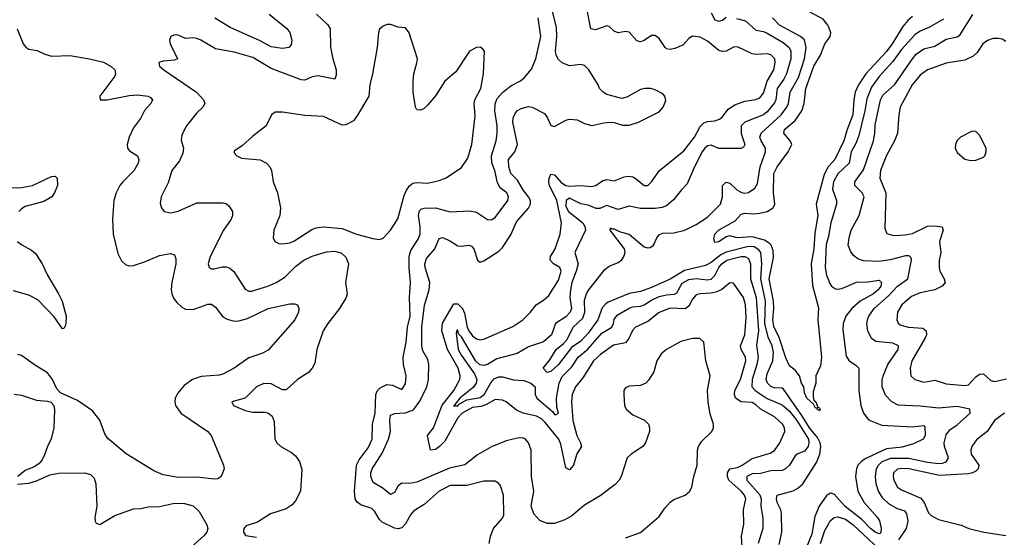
# Model space of a CAD drawing. Header units: inches. Extents: x 1694797 to 1849917, y 907313 to 1017959.
# Tile 183 of 256: x 1755660 to 1760942, y 941223 to 943999. Entities that reach past the tile are written whole.
import ezdxf

# ---------------------------------------------------------------- set-up
doc = ezdxf.new("R2010")
doc.units = ezdxf.units.IN
doc.header["$MEASUREMENT"] = 0
doc.layers.add('B7954', color=7, linetype='Continuous')
doc.layers.add('B7964', color=7, linetype='Continuous')

msp = doc.modelspace()

# ---------------------------------------------------------------- linework, layer by layer
at = {"layer": 'B7954', "color": 5}
for points, elevation in [([(1760000, 943959.4), (1759996.2, 943970), (1759970, 944001.5), (1759890, 944045.5), (1759855.6, 944055.6), (1759839.2, 944070), (1759831.7, 944151.7), (1759770, 944242.4), (1759743.5, 944270), (1759710, 944291.6), (1759670, 944307.9), (1759596.2, 944316.2), (1759582.9, 944322.9), (1759579.7, 944330), (1759584.2, 944350), (1759582.2, 944370), (1759569.3, 944410), (1759602.7, 944417.3), (1759700.6, 944420.6), (1759770, 944406.4), (1759810, 944409.1), (1759910, 944395.9), (1759990, 944344.1), (1760000, 944341.8)], 720), ([(1758910, 941220.2), (1758990, 941249.1), (1759090, 941334.9), (1759120.3, 941379.7), (1759150, 941411.3), (1759170, 941426.4), (1759229.8, 941450.2), (1759255.6, 941470), (1759266.7, 941493.3), (1759277, 941550), (1759295, 941610), (1759296.2, 941690), (1759301.9, 941710), (1759320.2, 941739.8), (1759373.3, 941790), (1759382, 941810), (1759382.8, 941830), (1759364.2, 941884.2), (1759353.2, 941950), (1759349.9, 942010.1), (1759363.4, 942090), (1759340.6, 942170), (1759330.5, 942270.5), (1759309.1, 942289.1), (1759270, 942289.9), (1759207.2, 942272.8), (1759130, 942229.9), (1759103.5, 942210), (1759077.5, 942170), (1759061.3, 942110), (1759033.9, 942066.1), (1759018.5, 942050), (1758990, 942038), (1758930, 942033.8), (1758910, 942024.5), (1758901.1, 942010), (1758900.9, 941990), (1758905.5, 941930), (1758914.3, 941910), (1758950, 941879.7), (1759011.4, 941851.4), (1759033, 941830), (1759039.3, 941810), (1759038.2, 941790), (1759017.8, 941730), (1759002.7, 941710), (1758939.6, 941670), (1758919.2, 941650), (1758887.1, 941550), (1758876, 941530), (1758854.2, 941505.8), (1758773.7, 941446.3), (1758690, 941396.3), (1758621.3, 941338.7), (1758583.8, 941316.2), (1758530, 941298), (1758490, 941297.6), (1758450, 941313.1), (1758418.6, 941350), (1758404.2, 941390), (1758418.3, 941470), (1758405.2, 941550), (1758403.4, 941690), (1758389.8, 941730), (1758371.7, 941751.7), (1758356.6, 941756.6), (1758330, 941755.8), (1758270, 941740.7), (1758191.2, 941708.8), (1758115.2, 941664.8), (1758048.5, 941611.5), (1757966.4, 941593.6), (1757790, 941518.7), (1757751.3, 941511.3), (1757710, 941513), (1757690, 941498.8), (1757670, 941464.4), (1757650, 941453.5), (1757610, 941485), (1757556.4, 941516.4), (1757544.4, 941550), (1757544.3, 941570), (1757551.4, 941590), (1757604.7, 941675.3), (1757638.9, 941750), (1757648.7, 941790), (1757645, 941850), (1757650, 941879.2), (1757670, 941887.8), (1757730, 941890.4), (1757772.5, 941907.5), (1757806.5, 941953.5), (1757845.1, 942030), (1757852.5, 942070), (1757855.8, 942150), (1757850, 942176.5), (1757823, 942223), (1757817.2, 942250), (1757818.3, 942350), (1757831.2, 942468.8), (1757856.3, 942550), (1757861.1, 942590), (1757835, 942670), (1757833.1, 942690), (1757841.9, 942718.1), (1757887.3, 942770), (1757910, 942826), (1757930, 942831.7), (1757972.1, 942812.1), (1758010, 942786.4), (1758030, 942784), (1758070, 942790.1), (1758084, 942784), (1758097, 942770), (1758116.5, 942710), (1758130, 942698.3), (1758150, 942706.9), (1758230, 942757.9), (1758250, 942778.3), (1758295.2, 942844.8), (1758325.4, 942914.6), (1758390, 942989.5), (1758399.7, 943010), (1758400.1, 943030), (1758389.9, 943050), (1758362.9, 943082.9), (1758330, 943138.2), (1758294.6, 943174.6), (1758283.3, 943210), (1758281.5, 943250), (1758315.8, 943290), (1758329.9, 943330), (1758306.2, 943450), (1758307.6, 943472.4), (1758319.7, 943500.3), (1758330, 943512.7), (1758350, 943524), (1758390, 943533.5), (1758410, 943530.9), (1758475.9, 943495.9), (1758492.5, 943472.5), (1758510, 943432.4), (1758530, 943427.3), (1758590, 943461.3), (1758610, 943466.7), (1758650, 943462), (1758690, 943443.5), (1758730, 943432.2), (1758793.4, 943446.6), (1758830, 943449.4), (1758850, 943448.4), (1758894.6, 943434.6), (1758930, 943433.5), (1758980.5, 943450), (1759090, 943506.2), (1759112.9, 943530), (1759126.3, 943566.3), (1759120.5, 943590), (1759110, 943601.3), (1759070, 943622.9), (1759046, 943630), (1759014, 943630), (1758990, 943624.2), (1758916.7, 943583.3), (1758890, 943577.4), (1758810, 943597.4), (1758789.7, 943610), (1758769.7, 943630), (1758763.1, 943650), (1758712.6, 943730), (1758690, 943753.9), (1758670, 943759.6), (1758610, 943752.2), (1758570, 943768.2), (1758550, 943785.6), (1758537.9, 943810), (1758534.3, 943830), (1758542.1, 943910), (1758540.1, 943960.1), (1758503.1, 944110)], 820), ([(1757253.1, 944030), (1757312.8, 943972.8), (1757324.9, 943950), (1757328.3, 943851.7), (1757339.8, 943790), (1757358.1, 943730), (1757358.7, 943701.3), (1757350, 943681), (1757261.6, 943698.4), (1757230, 943692.9), (1757190, 943675.6), (1757170, 943677.6), (1757010, 943737.7), (1756910, 943796.7), (1756810, 943824.5), (1756710, 943842.7), (1756631.3, 943890), (1756610, 943898.4), (1756590, 943901.5), (1756550, 943898.4), (1756510, 943916), (1756490, 943919), (1756470.9, 943909.1), (1756464, 943890), (1756467.7, 943870), (1756506, 943790), (1756490, 943782.9), (1756430, 943777.6), (1756406, 943770), (1756410.5, 943750), (1756434, 943730), (1756609.3, 943610), (1756645.8, 943570), (1756653.1, 943550), (1756642, 943530), (1756610, 943500.5), (1756554.9, 943430), (1756530, 943381.2), (1756526, 943354), (1756538.6, 943310), (1756536.2, 943283.8), (1756518.1, 943241.9), (1756476.5, 943190), (1756456.3, 943123.7), (1756418.7, 943050), (1756414.4, 943014.4), (1756420.5, 942990), (1756436, 942970), (1756470, 942963.6), (1756510, 942972.6), (1756610, 943016.5), (1756750, 943017.7), (1756770, 943011.8), (1756782, 943002), (1756801.1, 942970), (1756802.3, 942950), (1756794, 942930), (1756754, 942870), (1756682.3, 942730), (1756670.4, 942690), (1756677.3, 942670), (1756690, 942663.7), (1756704, 942664), (1756746.5, 942673.5), (1756770, 942673.8), (1756787.2, 942667.2), (1756808.1, 942648.1), (1756870, 942553.4), (1756890, 942543.9), (1756904, 942544), (1756991.6, 942570), (1757036.9, 942590), (1757081.9, 942618.1), (1757141.6, 942678.4), (1757184.8, 942710), (1757230, 942730.7), (1757305.4, 942754.6), (1757350, 942757.7), (1757387.3, 942747.3), (1757410, 942726.7), (1757423.5, 942690), (1757408.7, 942590), (1757417.7, 942530), (1757411.5, 942510), (1757376.5, 942450), (1757312.4, 942370), (1757288, 942330), (1757253.8, 942230), (1757243.2, 942156.8), (1757230, 942129.6), (1757210, 942108), (1757150, 942069.6), (1757090, 942015.1), (1757070, 942014.5), (1757010, 942046), (1756970, 942047.8), (1756930, 942029.5), (1756870, 941969.2), (1756798, 941950), (1756806.8, 941930), (1756870, 941903), (1756910, 941894), (1756975.1, 941895.1), (1756991.3, 941891.3), (1757013.7, 941873.7), (1757025.2, 941845.2), (1757029, 941750), (1757038.9, 941730), (1757060.4, 941710), (1757118.2, 941678.2), (1757140.2, 941660.2), (1757161.3, 941630), (1757173.2, 941586.8), (1757166.7, 941470), (1757140.2, 941419.8), (1757122.1, 941397.9), (1757090, 941375.3), (1757004.9, 941350), (1756935.1, 941304.9), (1756875.6, 941284.4), (1756862, 941270), (1756860.4, 941250), (1756872.3, 941232.3), (1756930, 941223.2)], 840), ([(1756997.7, 944030), (1757092.5, 943952.5), (1757110.2, 943930), (1757119.6, 943890), (1757115.6, 943864.4), (1757104, 943850), (1757070, 943844.6), (1757010, 943854.3), (1756947.5, 943887.5), (1756790, 943957.8), (1756706.8, 944006.8)], 820), ([(1759535.5, 941170), (1759532.4, 941230), (1759545.4, 941294.6), (1759543.7, 941370), (1759556, 941430), (1759548.2, 941450), (1759529.9, 941470), (1759463.5, 941530), (1759457, 941550), (1759457.3, 941570), (1759469.6, 941590.4), (1759510, 941598.5), (1759535.2, 941610), (1759590, 941646.8), (1759685.6, 941674.4), (1759710, 941689.5), (1759737.8, 941730), (1759765.5, 941790), (1759762.6, 941810), (1759751.7, 941830), (1759709.1, 941870), (1759632, 941912), (1759610, 941934.1), (1759590, 941946.8), (1759530, 941950.8), (1759500.9, 941970), (1759495.4, 941990), (1759497.3, 942010), (1759527.5, 942070), (1759555, 942170), (1759554.2, 942190), (1759531.3, 942230), (1759527.7, 942250), (1759550.7, 942310), (1759557.3, 942402.7), (1759553.4, 942470), (1759543.7, 942510), (1759490, 942586.9), (1759470, 942587.3), (1759427.7, 942552.3), (1759400.6, 942539.4), (1759370, 942532.2), (1759310.6, 942529.4), (1759290, 942523.2), (1759270, 942500.9), (1759250, 942463.7), (1759230, 942448.5), (1759150, 942451.5), (1759091.5, 942428.5), (1759030, 942380.9), (1758963.5, 942350), (1758947.1, 942332.9), (1758927.1, 942290), (1758910, 942266.9), (1758845.6, 942254.4), (1758775.5, 942204.5), (1758737.5, 942170), (1758680.5, 942079.5), (1758641.9, 942030), (1758624.8, 941990), (1758620.5, 941950), (1758628.3, 941850), (1758648.8, 941768.8), (1758668.6, 941730), (1758673.5, 941710), (1758649.7, 941670.3), (1758630.4, 941609.6), (1758610, 941584.8), (1758590, 941596.2), (1758562.6, 941722.6), (1758551.9, 941750), (1758479.8, 941839.8), (1758458.7, 941858.7), (1758432.5, 941872.5), (1758361.1, 941890), (1758325, 941905), (1758270, 941949.3), (1758250, 941959.3), (1758210, 941961.9), (1758164.5, 941935.5), (1758134.3, 941925.7), (1758090, 941919.2), (1758034.7, 941890), (1758010, 941863.3), (1757941.5, 941738.5), (1757912.7, 941710), (1757890, 941695), (1757864.8, 941690), (1757848, 941770), (1757880.6, 941810), (1757927.2, 941932.8), (1757989.9, 942010), (1758020.7, 942070), (1758022.3, 942090), (1758011.6, 942130), (1757954.9, 942230), (1757924.9, 942330), (1757929, 942371), (1757990, 942476.1), (1758010, 942475.8), (1758035.1, 942450), (1758046.2, 942426.2), (1758061.4, 942350), (1758070, 942330.1), (1758090, 942304.4), (1758110, 942287.8), (1758130, 942283.2), (1758150, 942286.7), (1758305.8, 942354.2), (1758359.8, 942390), (1758399.8, 942430), (1758430.6, 942469.4), (1758470, 942494.7), (1758499.4, 942520.6), (1758550, 942602.3), (1758564.1, 942650), (1758558.4, 942670), (1758524, 942690), (1758505.3, 942710), (1758507.3, 942730), (1758532.2, 942770), (1758559.9, 942850), (1758566.6, 942910), (1758540.8, 943030), (1758502.9, 943110), (1758498.5, 943130), (1758500.5, 943150), (1758510, 943171.5), (1758530, 943168.3), (1758565.6, 943125.6), (1758590, 943110.1), (1758610, 943106.2), (1758670, 943110.6), (1758730, 943104.1), (1758750, 943110.8), (1758790, 943136.3), (1758810, 943141.9), (1758850, 943135.9), (1758903.5, 943156.5), (1758930, 943159.8), (1758950, 943156.1), (1758966.8, 943146.8), (1759010, 943110.2), (1759030, 943110.2), (1759050, 943130.3), (1759092.9, 943190), (1759223.8, 943296.2), (1759280.4, 943370), (1759310, 943427), (1759330, 943445.9), (1759350, 943453.8), (1759390, 943457.4), (1759414.8, 943465.2), (1759430, 943478.2), (1759461, 943519), (1759496.6, 943543.4), (1759550, 943562.4), (1759610, 943570.7), (1759630, 943580.5), (1759650, 943606.2), (1759669.9, 943670), (1759705.1, 943730), (1759713.6, 943770), (1759711, 943790), (1759690, 943811.7), (1759670, 943815.8), (1759610, 943812.1), (1759590, 943815.8), (1759510, 943854.2), (1759490, 943852.3), (1759450, 943830.8), (1759430, 943828.2), (1759410, 943834.4), (1759350, 943884.1), (1759310, 943906.6), (1759269.1, 943910.9), (1759250, 943898.4), (1759216.9, 943863.1), (1759175.5, 943844.5), (1759150, 943840.3), (1759130, 943843.7), (1759122, 943850), (1759090, 943898), (1759070, 943914.8), (1759050, 943914.3), (1759010, 943887.3), (1758990, 943880.2), (1758970, 943885.4), (1758930, 943933.3), (1758910, 943936.4), (1758869.9, 943929.9), (1758850, 943938.2), (1758822.6, 943962.6), (1758810, 943965.8), (1758750, 943945.3), (1758724.3, 943950), (1758703.9, 944050)], 780), ([(1759370, 944035.4), (1759390, 943999.1), (1759410, 943991.1), (1759430, 943996.9), (1759450, 944013.4)], 760), ([(1758179.4, 941190), (1758185, 941230), (1758202, 941270), (1758250, 941325.3), (1758257, 941343), (1758255.1, 941450), (1758238.9, 941498.9), (1758230, 941512.7), (1758210, 941524.5), (1758150, 941524.5), (1758058.9, 941501.1), (1757970, 941501.8), (1757910.2, 941470), (1757830, 941399.8), (1757775, 941365), (1757756.9, 941343.1), (1757730, 941294.8), (1757710, 941273.5), (1757690, 941268.2), (1757670, 941271.9), (1757603.9, 941303.9), (1757590, 941318.7), (1757564.3, 941364.3), (1757550, 941377.8), (1757490, 941397.3), (1757470, 941410.9), (1757460.2, 941430), (1757455.5, 941470), (1757466.9, 941610), (1757481.6, 941638.4), (1757530, 941703.5), (1757550.9, 941750), (1757552.3, 941830), (1757566.7, 941890), (1757570.4, 941989.6), (1757579.4, 942010), (1757594.7, 942025.3), (1757630, 942042), (1757659.5, 942039.5), (1757710, 942015.5), (1757730, 942046), (1757733.6, 942090), (1757719.8, 942150), (1757717.8, 942190), (1757733.8, 942270), (1757740.6, 942350), (1757754.1, 942410), (1757751.4, 942510), (1757757.5, 942590), (1757749.3, 942669.3), (1757750.4, 942730), (1757758.1, 942761.9), (1757798.1, 942821.9), (1757808.7, 942850), (1757809.4, 942890), (1757800.4, 942950), (1757805.2, 942974.8), (1757815.7, 942984.3), (1757830, 942988), (1757890, 942990.1), (1757970, 942968.5), (1758074, 942974), (1758110, 942966.3), (1758170, 942927), (1758190, 942925.3), (1758210, 942938.9), (1758279.2, 943030), (1758282.7, 943050), (1758272.9, 943070), (1758238.3, 943098.3), (1758223.7, 943123.7), (1758209.9, 943190), (1758192.4, 943232.4), (1758191.4, 943270), (1758215.9, 943350), (1758221.4, 943390), (1758220.9, 943430), (1758209.9, 943509.9), (1758211.3, 943548.7), (1758222.4, 943577.6), (1758250, 943608.8), (1758295.7, 943644.3), (1758347.6, 943672.4), (1758367.7, 943690), (1758405.5, 943734.5), (1758429.9, 943790.1), (1758455.1, 943910), (1758441.7, 944010)], 840), ([(1759505.6, 944005.6), (1759553.8, 943993.8), (1759610, 943943.4), (1759650, 943936.2), (1759670, 943927.7), (1759756.7, 943876.7), (1759787.3, 943850), (1759797.3, 943830), (1759796.5, 943790), (1759773.4, 943710), (1759759, 943681), (1759723.3, 943630), (1759716.3, 943570), (1759710, 943552.9), (1759670, 943505), (1759650.2, 943489.8), (1759550.8, 943449.2), (1759531.2, 943430), (1759529.9, 943389.9), (1759550.7, 943330), (1759543.8, 943316.2), (1759530, 943309.2), (1759410, 943308.5), (1759370, 943326.8), (1759350, 943322.5), (1759336.5, 943310), (1759320.7, 943290), (1759279.9, 943210), (1759241.1, 943118.9), (1759210, 943087.2), (1759167.2, 943032.8), (1759130, 943002), (1759107.3, 942992.7), (1759070, 942987.2), (1758990, 942986), (1758930, 942998.5), (1758870, 942981), (1758810, 943002.6), (1758772.8, 942987.2), (1758752.9, 942987.1), (1758710, 943005.3), (1758670, 943012.3), (1758610, 943041.7), (1758591, 943030), (1758590, 942998.2), (1758604.9, 942970), (1758681.9, 942910), (1758692.4, 942890), (1758695, 942870), (1758638.4, 942750), (1758656, 942690), (1758646.1, 942650), (1758622.9, 942590), (1758614.4, 942550), (1758611.8, 942510), (1758621.2, 942450), (1758614, 942430), (1758590, 942405.8), (1758535, 942370), (1758512.4, 942310), (1758470, 942271.5), (1758390, 942244.5), (1758329.7, 942210), (1758219.9, 942180.1), (1758170, 942150.4), (1758150, 942145.1), (1758129, 942149), (1758107.3, 942167.3), (1758030, 942299.4), (1758014.8, 942314.8), (1758010, 942334.9), (1758006.1, 942333.9), (1758002.3, 942317.7), (1758012.9, 942230), (1758030, 942198.7), (1758099.4, 942099.4), (1758111.8, 942070), (1758108.9, 942050), (1758092.6, 942027.4), (1758021.7, 941970), (1757988.3, 941928.3), (1757990, 941924.2), (1757992.1, 941927.9), (1758010, 941928.4), (1758020.2, 941939.8), (1758059.4, 941960.6), (1758130, 941972.6), (1758151.2, 941988.8), (1758188, 942052), (1758206.2, 942073.8), (1758230, 942083.8), (1758250, 942083.5), (1758310, 942067.3), (1758365.2, 942065.2), (1758402.6, 942050), (1758424.8, 942030), (1758424.8, 941990), (1758435.2, 941970), (1758518.3, 941898.3), (1758530, 941882.6), (1758537.7, 941882.3), (1758550.1, 941889.9), (1758540.9, 941920.9), (1758540.2, 941970), (1758554.5, 942050), (1758570, 942086.4), (1758622.5, 942137.5), (1758656.8, 942190), (1758707.6, 942232.4), (1758782.4, 942317.6), (1758836.1, 942350), (1758846.1, 942370), (1758849.3, 942390.7), (1758865.5, 942414.5), (1758930, 942452.2), (1758950, 942459.9), (1758990, 942463.5), (1759010, 942470.4), (1759050, 942495.6), (1759090, 942514), (1759130, 942524.1), (1759172.9, 942527.1), (1759184.9, 942535.1), (1759213.5, 942586.5), (1759250, 942606.8), (1759290, 942611.3), (1759350, 942604.3), (1759370, 942607.6), (1759390, 942627.4), (1759411.3, 942670), (1759426.5, 942690), (1759453.6, 942710), (1759530, 942728.7), (1759550, 942729.5), (1759570, 942719.2), (1759580.3, 942690), (1759579.8, 942610), (1759610.5, 942510), (1759624.2, 942330), (1759613.4, 942253.4), (1759621.7, 942190), (1759614.6, 942150), (1759589, 942070), (1759587.7, 942030), (1759606.1, 942010), (1759670, 941968.1), (1759750, 941934.5), (1759790, 941900.7), (1759830, 941849.9), (1759891.5, 941750), (1759894.3, 941730), (1759890.8, 941710), (1759870, 941685.8), (1759830.8, 941669.2), (1759820.4, 941659.6), (1759789.5, 941610.5), (1759768.3, 941590), (1759750, 941581.7), (1759690, 941580.5), (1759634, 941566), (1759590, 941563), (1759561.5, 941550), (1759560.1, 941530), (1759630.6, 941450.6), (1759638.3, 941430), (1759636.6, 941390), (1759646, 941326), (1759646, 941270), (1759621.8, 941190)], 760), ([(1759735, 941185), (1759747.9, 941250), (1759747.4, 941350), (1759742.9, 941370), (1759724, 941410), (1759720.2, 941430), (1759724, 941450), (1759810, 941473.4), (1759833.9, 941486.1), (1759861.1, 941510), (1759935, 941625), (1759953.3, 941670), (1759957.3, 941710), (1759953.5, 941730), (1759939.3, 941759.3), (1759896.9, 941810), (1759856.6, 941876.6), (1759757.3, 942017.3), (1759750, 942023.4), (1759710, 942024.8), (1759690, 942031.4), (1759671.9, 942050), (1759664.7, 942070), (1759670, 942100.2), (1759700.4, 942170), (1759704.2, 942215.8), (1759697.5, 942250), (1759676, 942296), (1759658.1, 942370), (1759660.8, 942490), (1759636.9, 942610), (1759642.3, 942690), (1759635.2, 942750), (1759625.8, 942765.8), (1759600.4, 942780.4), (1759570, 942782.7), (1759450, 942751.9), (1759421.9, 942738.1), (1759370, 942697.8), (1759339.3, 942680.7), (1759226.2, 942653.8), (1759150, 942607.1), (1759050, 942562.5), (1758990, 942541.8), (1758929.8, 942530.2), (1758816.4, 942483.6), (1758803.9, 942476.1), (1758785.4, 942454.6), (1758762.2, 942390), (1758710, 942317.5), (1758670, 942276.1), (1758619.5, 942240.5), (1758550, 942149.3), (1758510, 942112.6), (1758490, 942107.4), (1758467.6, 942130), (1758504.1, 942175.9), (1758538.8, 942230), (1758578.1, 942261.9), (1758596.4, 942283.6), (1758629.4, 942350), (1758681.9, 942398.1), (1758692.6, 942430), (1758690, 942494.4), (1758701, 942530), (1758712.5, 942550), (1758799.5, 942660.5), (1758821.8, 942678.2), (1758870, 942696.9), (1758890, 942712), (1758902, 942730), (1758908.9, 942750), (1758904.1, 942770), (1758827.4, 942870), (1758830, 942884), (1758837.3, 942877.3), (1758850, 942877.8), (1758881.5, 942861.5), (1758930, 942848.4), (1759010, 942781.6), (1759030, 942775.8), (1759041.7, 942778.3), (1759060.4, 942790), (1759078.5, 942830), (1759092.6, 942847.4), (1759110, 942854.2), (1759170, 942856.5), (1759229.1, 942870.9), (1759290, 942900.2), (1759350, 942939.7), (1759419, 943010), (1759430.5, 943050), (1759429.8, 943110.2), (1759450, 943128.5), (1759470, 943122.6), (1759507.4, 943087.4), (1759532.2, 943072.2), (1759550, 943068.7), (1759570, 943072.8), (1759604.5, 943095.5), (1759618.3, 943121.7), (1759632.6, 943210), (1759661.2, 943290), (1759660.7, 943310), (1759637.2, 943350), (1759631.4, 943370), (1759638.1, 943390), (1759744.5, 943490), (1759775.8, 943530), (1759783.6, 943550), (1759794, 943610), (1759837.8, 943690), (1759871.1, 943790), (1759879.9, 943850), (1759870, 943890.8), (1759849.1, 943909.1), (1759736.7, 943970), (1759698, 944010)], 740), ([(1755645.8, 943950), (1755678.5, 943870), (1755692.6, 943852.6), (1755710, 943842), (1755753.8, 943833.8), (1755794.3, 943814.3), (1755830, 943804.6), (1755930, 943807.1), (1756034.8, 943790), (1756110, 943770.8), (1756150, 943749.2), (1756171.3, 943730), (1756174.2, 943710), (1756170, 943696), (1756090.7, 943590), (1756092, 943570), (1756128.9, 943568.9), (1756246.9, 943593.1), (1756290, 943596.8), (1756350, 943590.2), (1756361.3, 943581.3), (1756372.4, 943570), (1756363.7, 943550), (1756330, 943511.6), (1756307.7, 943470), (1756270, 943419.6), (1756247.2, 943370), (1756236.9, 943330), (1756239, 943310), (1756250, 943295.3), (1756292.7, 943270), (1756299.7, 943250), (1756295.3, 943230), (1756271.9, 943188.1), (1756212.6, 943130), (1756198, 943110), (1756178.2, 943070), (1756165.4, 943030), (1756157.3, 942930), (1756161.7, 942850), (1756185.8, 942745.8), (1756205.8, 942705.8), (1756230, 942684.4), (1756250, 942678.7), (1756270, 942680.9), (1756330, 942700.6), (1756410, 942735.2), (1756470, 942746), (1756490, 942739.1), (1756497.5, 942717.5), (1756497.8, 942690), (1756476.3, 942590), (1756473.4, 942550), (1756477.2, 942530), (1756486, 942506), (1756502.6, 942482.6), (1756530, 942457.7), (1756550, 942447.1), (1756590, 942445.4), (1756670, 942473.7), (1756690, 942473.6), (1756710, 942457.6), (1756750, 942405.8), (1756772.8, 942392.8), (1756810, 942383.2), (1756836.1, 942383.9), (1756883, 942397), (1756992.3, 942450), (1757110, 942475), (1757135.6, 942475.6), (1757150.3, 942470.3), (1757157, 942450), (1757156, 942430), (1757136.1, 942390), (1756993.1, 942226.9), (1756959.5, 942210), (1756890, 942185.8), (1756810, 942130.6), (1756750, 942099), (1756730, 942093.7), (1756633.6, 942086.4), (1756587.2, 942070), (1756541.8, 942038.2), (1756506.1, 941993.9), (1756493.4, 941970), (1756491.6, 941950), (1756495.9, 941930), (1756525, 941890), (1756670, 941791.1), (1756687.2, 941770), (1756753, 941610), (1756756.3, 941590), (1756741, 941550), (1756722.5, 941537.5), (1756705.5, 941534.5), (1756610, 941546), (1756510, 941544.7), (1756430, 941557.6), (1756380.6, 941580.6), (1756230.8, 941670.8), (1756132.5, 941752.5), (1756117.7, 941777.7), (1756090, 941851.1), (1756050, 941902.3), (1755970, 941957.2), (1755878.9, 941998.9), (1755859.5, 942019.5), (1755835.5, 942070), (1755810, 942105.7), (1755744.8, 942144.8), (1755670, 942198), (1755650, 942204.4)], 820), ([(1760000, 943213.2), (1759997.2, 943210), (1759975.9, 943170), (1759933.4, 943010), (1759941.3, 942950), (1759925, 942855), (1759920.5, 942770), (1759906.1, 942690), (1759913.2, 942573.2), (1759946, 942454), (1759941.3, 942390), (1759962, 942190), (1759956.8, 942143.2), (1759931, 942090), (1759930.6, 942049.4), (1759917.3, 942002.7), (1759916.8, 941976.8), (1759919.6, 941959.6), (1759930.8, 941950), (1759941, 941921), (1759950, 941918), (1759954.8, 941910), (1759950, 941902), (1759938, 941910), (1759938, 941918), (1759930, 941915.3), (1759918, 941938), (1759882.7, 941970), (1759870, 941998), (1759866, 942030), (1759854, 942050), (1759843.6, 942090), (1759820.5, 942120.5), (1759790, 942142.7), (1759770, 942185.3), (1759734.4, 942294.4), (1759706.2, 942353.8), (1759699.6, 942390), (1759705.7, 942450), (1759704.6, 942490), (1759680.8, 942610), (1759704.1, 942724.1), (1759702.4, 942762.4), (1759692, 942790), (1759681.5, 942801.5), (1759656.2, 942816.2), (1759590, 942835), (1759509.3, 942829.3), (1759470, 942839.6), (1759450, 942835.1), (1759410, 942807.2), (1759390, 942803.6), (1759383.4, 942823.4), (1759389.2, 942850), (1759409.8, 942870), (1759498.6, 942921.4), (1759530, 942957.3), (1759550, 942962.6), (1759598.1, 942958.1), (1759630, 942961.6), (1759670, 942971.1), (1759702.5, 942990), (1759710.9, 943010), (1759704.6, 943070), (1759706.1, 943173.9), (1759724, 943210), (1759782.6, 943290), (1759801.8, 943330), (1759792.9, 943350), (1759758.8, 943390), (1759762.6, 943410), (1759820.8, 943459.2), (1759855.8, 943510), (1759869.1, 943550), (1759877.8, 943630), (1759920.1, 943750), (1759956.5, 943810), (1759979.7, 943870), (1760000, 943898.8)], 720), ([(1755616.8, 943096.8), (1755670, 943099), (1755729.4, 943110.6), (1755830, 943159.2), (1755850, 943159.6), (1755862, 943150), (1755863.8, 943110), (1755847.4, 943070), (1755833.1, 943050), (1755790, 943024.6), (1755690, 942997), (1755670, 942985.6), (1755656.3, 942970)], 780), ([(1755649.2, 942809.2), (1755671.7, 942791.7), (1755724.2, 942764.2), (1755744.9, 942744.9), (1755781.3, 942690), (1755809.2, 942630), (1755868.2, 942530), (1755887.1, 942490), (1755908.9, 942410), (1755907.7, 942370), (1755904.9, 942355.1), (1755896.5, 942343.5), (1755890, 942341.1), (1755845.7, 942405.7), (1755757.4, 942497.4), (1755710, 942522.3), (1755626.1, 942546.1)], 780), ([(1760000, 942844.5), (1759985.8, 942794.2), (1759981.4, 942670), (1759988.6, 942630), (1760000, 942598.4)], 740), ([(1755630, 941991.1), (1755670, 941985), (1755750, 941959.7), (1755810, 941953.4), (1755827.5, 941947.5), (1755842.4, 941930), (1755847.5, 941907.5), (1755842.6, 941810), (1755829.4, 941750.6), (1755809.4, 941710.6), (1755794.1, 941665.9), (1755780.5, 941639.5), (1755762.4, 941617.6), (1755738.1, 941601.9), (1755690, 941582), (1755650.4, 941550)], 820), ([(1755647.7, 941507.7), (1755710, 941514.4), (1755750, 941526.8), (1755821.7, 941558.3), (1755870, 941567.8), (1756009.3, 941569.3), (1756040.4, 941560.4), (1756060.4, 941540.4), (1756069.4, 941509.4), (1756074.8, 941390), (1756063.8, 941330), (1756064.2, 941310), (1756070, 941298.4), (1756090, 941292.4), (1756170, 941340.1), (1756270, 941376.8), (1756310, 941378.2), (1756350, 941387.3), (1756410, 941388.1), (1756490, 941406.2), (1756544.3, 941404.3), (1756590, 941392.4), (1756622.5, 941362.5), (1756664.9, 941290), (1756669, 941270), (1756663.6, 941250), (1756648, 941232), (1756580.2, 941170)], 820), ([(1760000, 941455), (1759990, 941449.8), (1759949.1, 941390.9), (1759925.5, 941334.5), (1759910, 941240.3), (1759880.7, 941170)], 740), ([(1759956.6, 941190), (1759980, 941260), (1760000, 941296.9)], 760)]:
    msp.add_lwpolyline(points, dxfattribs=dict(at, elevation=elevation))
at = {"layer": 'B7954', "color": 5, "elevation": 860}
msp.add_lwpolyline([(1757650, 943974), (1757630, 943973.2), (1757610, 943965.2), (1757590.6, 943949.4), (1757585.5, 943930), (1757577.6, 943850), (1757553.1, 943710), (1757538.3, 943650), (1757532.7, 943590), (1757473.2, 943486.8), (1757450, 943456.3), (1757410, 943435.1), (1757390, 943434.3), (1757290, 943479.8), (1757190, 943485), (1757070, 943503.1), (1757030, 943503.7), (1757010.8, 943490), (1756982.8, 943430), (1756910, 943374.5), (1756855.3, 943324.7), (1756810, 943294), (1756810, 943284.7), (1756824.7, 943270), (1756850, 943257.3), (1756950, 943247.2), (1756984.9, 943230), (1757001.3, 943210), (1757010.3, 943190), (1757020.8, 943130), (1757042.8, 943070), (1757059, 942990), (1757056, 942950), (1757023.7, 942870), (1757019.5, 942830), (1757029, 942809), (1757050, 942799.5), (1757070, 942797.4), (1757110, 942802.8), (1757130, 942811.3), (1757226.5, 942873.5), (1757250, 942883.2), (1757290, 942889.4), (1757390, 942880.2), (1757467.3, 942850), (1757554.5, 942825.5), (1757590, 942820.4), (1757610, 942828), (1757649.8, 942870.2), (1757688.9, 942931.1), (1757723.5, 943056.5), (1757734.8, 943085.2), (1757751.4, 943108.6), (1757770, 943122), (1757790, 943126.3), (1757850, 943122.3), (1757910, 943136.5), (1757947.9, 943152.1), (1758030, 943206.4), (1758063.9, 943256.1), (1758086.3, 943330), (1758104.4, 943484.4), (1758098.7, 943550), (1758101.7, 943570), (1758134.6, 943630), (1758147.8, 943710), (1758153.1, 943830), (1758143.5, 943843.5), (1758130, 943852), (1758110, 943849.8), (1758072.9, 943830), (1758000.5, 943719.5), (1757941.1, 943670), (1757890, 943592), (1757850, 943542), (1757830, 943522.7), (1757810, 943514), (1757790, 943515.3), (1757782.7, 943530), (1757771.2, 943610), (1757771.1, 943670), (1757774.5, 943710), (1757791.5, 943768.5), (1757793.5, 943790), (1757750, 943928.7), (1757730, 943955.3), (1757690, 943959)], close=True, dxfattribs=at)
at = {"layer": 'B7964', "color": 5}
for points, elevation in [([(1760450, 944016), (1760424.4, 943995.6), (1760397.1, 943962.9), (1760340.7, 943870), (1760310.6, 943829.4), (1760200.1, 943710), (1760159.6, 943650), (1760142.5, 943610), (1760135.2, 943570), (1760130.4, 943490), (1760098.8, 943410), (1760081.6, 943350), (1760032.2, 943250), (1760000, 943213.2)], 720), ([(1760376.5, 941210), (1760418.2, 941270), (1760425.7, 941310), (1760420.1, 941350), (1760410, 941363.2), (1760370, 941375.9), (1760322.9, 941402.9), (1760290, 941432.6), (1760268.1, 941470), (1760255.3, 941510), (1760251, 941550), (1760256.6, 941590), (1760266.8, 941610), (1760287, 941630), (1760332.7, 941647.3), (1760430, 941648.6), (1760530, 941625.7), (1760590, 941618.3), (1760610, 941620.1), (1760631, 941629), (1760643.2, 941650), (1760620.6, 941710), (1760619, 941730), (1760630, 941772.8), (1760650, 941799.8), (1760690, 941827.4), (1760759.2, 941890), (1760758, 941910), (1760690, 941924), (1760590, 941916.6), (1760490, 941927.4), (1760372.6, 941932.6), (1760339.6, 941950), (1760305.4, 941985.4), (1760287.5, 942030), (1760286.7, 942066.7), (1760291.9, 942090), (1760317.8, 942150), (1760372.9, 942230), (1760374.4, 942250), (1760344.1, 942264.1), (1760253.8, 942273.8), (1760230, 942289.2), (1760210.1, 942330), (1760205.1, 942370), (1760207.5, 942390), (1760215.1, 942410), (1760243.7, 942450), (1760321.6, 942518.4), (1760369.2, 942570.8), (1760424.2, 942610), (1760445.2, 942710), (1760443, 942723), (1760432.1, 942732.1), (1760412.1, 942732.1), (1760330, 942711.1), (1760270, 942701.7), (1760186.2, 942706.2), (1760156.1, 942716.1), (1760133.9, 942733.9), (1760117.4, 942757.4), (1760105.3, 942790), (1760109.4, 942829.4), (1760120.1, 942870), (1760163.9, 942950), (1760190.2, 943050), (1760178.8, 943070), (1760140.7, 943110), (1760141.1, 943130), (1760186.4, 943193.6), (1760240.1, 943350), (1760248.5, 943390), (1760250, 943435.1), (1760278.9, 943570), (1760290, 943594.9), (1760352.3, 943650), (1760449.1, 943790), (1760470, 943813.9), (1760510, 943843), (1760570, 943857.5), (1760630, 943894.5), (1760690, 943907.7), (1760703.7, 943916.3), (1760772.7, 944027.3)], 760), ([(1760616.8, 944003.2), (1760540.3, 943959.7), (1760490, 943938.8), (1760462, 943918), (1760390, 943839.1), (1760344.8, 943775.2), (1760270, 943694.9), (1760230, 943638.3), (1760204.9, 943575.1), (1760194.2, 943510), (1760161.6, 943378.4), (1760145, 943335), (1760121, 943290), (1760109.1, 943230), (1760050, 943173.2), (1760026.4, 943130), (1760021.1, 943090), (1760041.6, 943030), (1760042.7, 943010), (1760011.9, 942910), (1760001.5, 942850), (1760000, 942844.5)], 740), ([(1760000, 943898.8), (1760007.8, 943910), (1760010.9, 943929.1), (1760000, 943959.4)], 720), ([(1760950, 943883.1), (1760930, 943894.9), (1760910, 943899.2), (1760882.1, 943897.9), (1760851.8, 943888.2), (1760826.4, 943870), (1760796.6, 943823.4), (1760775.3, 943804.7), (1760730, 943783), (1760630, 943765.7), (1760530, 943729.9), (1760490, 943701.6), (1760448.2, 943650), (1760384.3, 943530), (1760376.3, 943490), (1760369, 943390), (1760353.7, 943350), (1760310, 943270.8), (1760278.9, 943190), (1760275.1, 943150), (1760306.8, 943070), (1760300.4, 942880.4), (1760312.5, 942852.5), (1760350, 942842.3), (1760410, 942844.8), (1760450, 942852.1), (1760530, 942892.3), (1760570, 942894.6), (1760608.1, 942888.1), (1760614.5, 942870), (1760595.4, 942810), (1760601.5, 942750), (1760592.8, 942707.2), (1760592.1, 942670), (1760596.2, 942650), (1760619.7, 942610), (1760624.2, 942590), (1760608, 942570), (1760570, 942551.1), (1760490, 942533.7), (1760444.8, 942515.2), (1760392, 942470), (1760369.5, 942430), (1760364.8, 942390), (1760372.6, 942372.6), (1760383.6, 942363.6), (1760427.3, 942350), (1760504.9, 942344.9), (1760523.2, 942330), (1760524, 942310), (1760516.6, 942290), (1760446.7, 942170), (1760437.8, 942130), (1760440.9, 942090), (1760461.6, 942070), (1760510, 942055.4), (1760570, 942066.4), (1760630, 942046.5), (1760730, 942037.5), (1760750, 942041.2), (1760790, 942083.2), (1760810, 942097.8), (1760830, 942099.7), (1760870, 942063.8), (1760890, 942059.8), (1760954.1, 942074.1)], 780), ([(1760000, 942598.4), (1760003, 942590), (1760015.2, 942570), (1760036, 942556), (1760050, 942553.6), (1760070, 942557.8), (1760150, 942592.5), (1760210, 942594), (1760270, 942603), (1760284.1, 942590), (1760279.9, 942570), (1760266.4, 942550), (1760240.7, 942530), (1760169.4, 942490.6), (1760124, 942450), (1760092.9, 942410), (1760077.3, 942370), (1760076.5, 942336.5), (1760094.4, 942194.4), (1760110.1, 942170.1), (1760146.4, 942146.4), (1760161.8, 942130), (1760162.4, 942010), (1760172.4, 941930), (1760186.3, 941890), (1760210, 941858.6), (1760221.7, 941850), (1760284.9, 941824.9), (1760450, 941816), (1760510, 941823.1), (1760515.8, 941815.8), (1760518.4, 941770), (1760506.3, 941750), (1760454.6, 941725.4), (1760393.4, 941706.6), (1760310, 941697.8), (1760290, 941689.7), (1760196.4, 941643.6), (1760175.3, 941630), (1760157.3, 941610), (1760149.1, 941590), (1760143.6, 941550), (1760156.6, 941470), (1760190.4, 941410.4), (1760261.4, 941330), (1760272, 941312), (1760281.2, 941270), (1760280.7, 941250), (1760276.1, 941243.9), (1760270, 941241.1), (1760250, 941250.6), (1760224.4, 941270), (1760178.4, 941318.4), (1760088, 941388), (1760030, 941454.5), (1760010, 941460.2), (1760000, 941455)], 740), ([(1760942.4, 941890), (1760889.6, 941850.4), (1760850, 941790.8), (1760793.8, 941746.2), (1760767.4, 941710), (1760761.9, 941690), (1760764.8, 941670), (1760806.2, 941610), (1760801.7, 941590), (1760790, 941578.7), (1760771.5, 941568.5), (1760750, 941564.6), (1760595.1, 941555.1), (1760430, 941590.3), (1760390, 941593.1), (1760370, 941589.1), (1760348.3, 941570), (1760345.4, 941550), (1760349, 941530), (1760370, 941493), (1760390, 941477.5), (1760493.6, 941433.6), (1760512.1, 941410), (1760534.8, 941354.8), (1760550, 941340.2), (1760590, 941319.7), (1760710, 941287.9), (1760752.2, 941270), (1760832.7, 941250), (1760950, 941233.8)], 780), ([(1760000, 941296.9), (1760008.1, 941311.9), (1760030, 941329.9), (1760050, 941332.8), (1760090, 941319.9), (1760131.1, 941290), (1760270, 941158.9)], 760)]:
    msp.add_lwpolyline(points, dxfattribs=dict(at, elevation=elevation))
at = {"layer": 'B7964', "color": 5, "elevation": 820}
msp.add_lwpolyline([(1760770, 943400.9), (1760708, 943370), (1760688.4, 943350), (1760679.5, 943330), (1760678.4, 943310), (1760690, 943287.7), (1760730, 943250.6), (1760763.4, 943243.4), (1760790, 943246.4), (1760830, 943262.4), (1760836.9, 943270), (1760845.1, 943290), (1760844, 943310), (1760810, 943380.9), (1760790, 943399.3)], close=True, dxfattribs=at)

doc.saveas('drawing.dxf')
